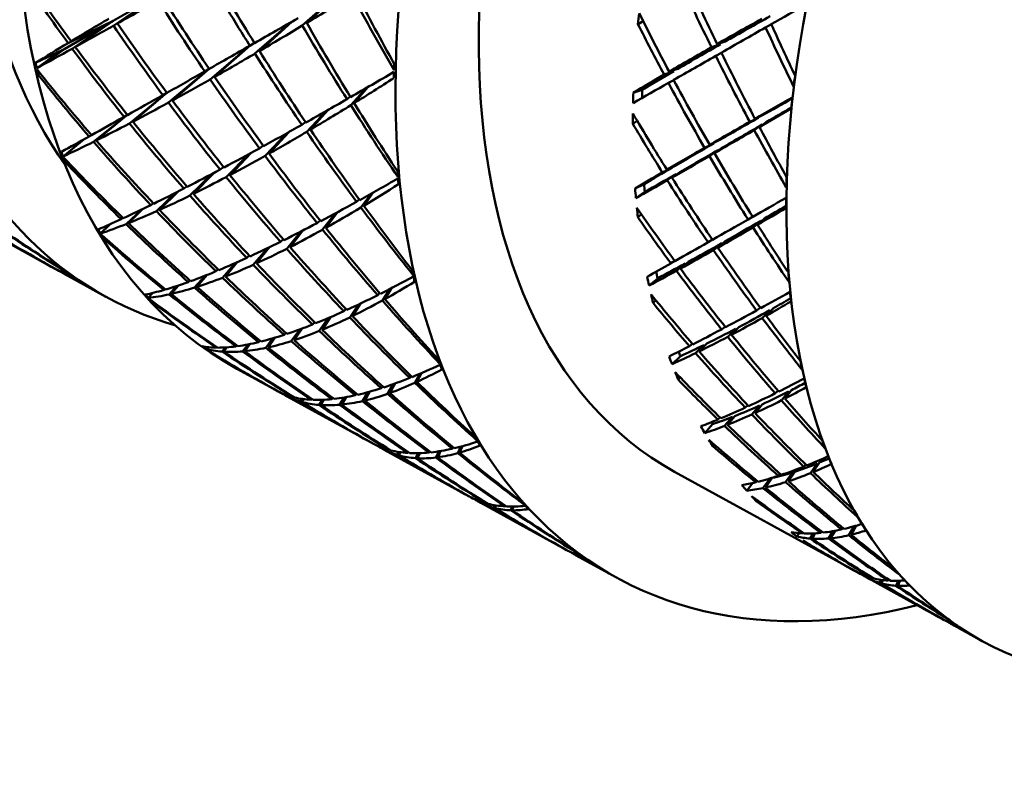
# Model space of a CAD drawing. Header units: inches. Extents: x 0.1 to 33.9, y 0.6 to 21.4.
# Tile 70 of 82: x 26.413 to 26.822, y 12.872 to 13.188. Entities that reach past the tile are written whole.
import ezdxf

# ---------------------------------------------------------------- set-up
doc = ezdxf.new("R2010")
doc.units = ezdxf.units.IN
doc.header["$MEASUREMENT"] = 0
doc.layers.add('Visible (ANSI)', color=7, linetype='Continuous', lineweight=50)

msp = doc.modelspace()

# ---------------------------------------------------------------- linework, layer by layer
at = {"layer": 'Visible (ANSI)'}
for p, q in [((26.45216, 13.18766), (26.47179, 13.199)), ((26.45228, 13.18566), (26.47179, 13.199)), ((26.47179, 13.199), (26.45392, 13.18658)), ((26.54352, 13.19723), (26.53055, 13.18569)), ((26.53236, 13.18678), (26.54377, 13.19737)), ((26.43206, 13.17604), (26.45216, 13.18766)), ((26.45216, 13.18766), (26.43341, 13.17845)), ((26.43463, 13.17919), (26.45216, 13.18766)), ((26.43512, 13.17611), (26.45216, 13.18766)), ((26.45216, 13.18766), (26.43639, 13.17681)), ((26.67189, 13.18748), (26.66974, 13.18633)), ((26.52597, 13.18716), (26.51089, 13.17406)), ((26.51278, 13.17516), (26.52625, 13.18732)), ((26.72504, 13.18623), (26.72265, 13.18492)), ((26.43206, 13.17604), (26.42436, 13.1708)), ((26.42813, 13.17412), (26.43206, 13.17604)), ((26.42827, 13.17349), (26.43206, 13.17604)), ((26.43145, 13.17568), (26.42827, 13.17349)), ((26.43206, 13.17604), (26.42927, 13.17466)), ((26.43145, 13.17568), (26.42927, 13.17466)), ((26.43145, 13.17568), (26.43206, 13.17604)), ((26.50864, 13.17725), (26.49235, 13.1634)), ((26.50896, 13.17744), (26.49419, 13.16444)), ((26.5088, 13.17734), (26.51069, 13.1785)), ((26.70397, 13.17799), (26.7002, 13.17671)), ((26.7059, 13.17909), (26.70254, 13.17804)), ((26.42927, 13.17466), (26.4199, 13.17023)), ((26.42436, 13.1708), (26.42927, 13.17466)), ((26.42927, 13.17466), (26.42812, 13.17335)), ((26.42927, 13.17466), (26.42813, 13.17412)), ((26.42927, 13.17466), (26.42827, 13.17349)), ((26.4293, 13.17469), (26.42927, 13.17466)), ((26.70432, 13.17442), (26.70197, 13.17313)), ((26.42436, 13.1708), (26.42041, 13.16807)), ((26.47499, 13.15375), (26.49168, 13.16766)), ((26.49192, 13.16778), (26.47667, 13.15466)), ((26.4919, 13.1678), (26.49009, 13.16669)), ((26.68268, 13.16661), (26.68632, 13.1678)), ((26.42166, 13.16606), (26.42101, 13.16533)), ((26.68455, 13.16677), (26.68053, 13.16535)), ((26.68236, 13.16193), (26.68454, 13.16313)), ((26.55714, 13.15985), (26.55066, 13.15269)), ((26.55206, 13.15356), (26.55772, 13.16018)), ((26.67148, 13.15906), (26.6678, 13.15784)), ((26.45887, 13.14512), (26.47435, 13.1578)), ((26.47457, 13.15791), (26.46029, 13.14586)), ((26.47432, 13.15784), (26.4727, 13.15685)), ((26.54908, 13.1552), (26.55042, 13.15624)), ((26.44401, 13.13753), (26.45719, 13.14815)), ((26.45751, 13.14834), (26.44511, 13.13808)), ((26.45804, 13.14866), (26.45669, 13.14784)), ((26.54043, 13.15025), (26.53237, 13.14163)), ((26.53396, 13.14257), (26.54113, 13.15064)), ((26.71609, 13.14581), (26.71965, 13.14748)), ((26.72143, 13.14849), (26.71826, 13.14705)), ((26.53036, 13.14455), (26.53186, 13.1457)), ((26.66939, 13.14624), (26.66757, 13.14502)), ((26.72117, 13.14465), (26.71794, 13.14237)), ((26.72007, 13.14361), (26.72292, 13.14568)), ((26.44013, 13.13861), (26.43527, 13.13465)), ((26.43908, 13.13782), (26.43991, 13.13848)), ((26.44315, 13.14033), (26.44213, 13.13972)), ((26.52418, 13.14109), (26.51511, 13.13169)), ((26.51677, 13.13262), (26.52496, 13.14153)), ((26.43527, 13.13465), (26.43141, 13.13144)), ((26.43527, 13.13465), (26.43858, 13.13775)), ((26.43929, 13.13814), (26.43886, 13.13757)), ((26.43979, 13.13842), (26.43908, 13.13782)), ((26.43933, 13.13816), (26.43908, 13.13782)), ((26.5128, 13.1348), (26.51432, 13.13595)), ((26.70117, 13.13686), (26.69737, 13.13505)), ((26.7029, 13.13785), (26.69946, 13.13626)), ((26.70455, 13.135), (26.70146, 13.1328)), ((26.50837, 13.13238), (26.49896, 13.12288)), ((26.50918, 13.13283), (26.50056, 13.12372)), ((26.70284, 13.134), (26.69938, 13.13159)), ((26.43281, 13.12964), (26.43233, 13.12902)), ((26.4979, 13.12705), (26.49646, 13.12598)), ((26.68385, 13.12679), (26.67982, 13.12485)), ((26.68173, 13.12596), (26.68542, 13.1277)), ((26.48394, 13.11522), (26.493, 13.12414)), ((26.49381, 13.12457), (26.48539, 13.11593)), ((26.68189, 13.12156), (26.68555, 13.12409)), ((26.68713, 13.12499), (26.68381, 13.12266)), ((26.48268, 13.11905), (26.48142, 13.11812)), ((26.67228, 13.11998), (26.66854, 13.11822)), ((26.47011, 13.10873), (26.47812, 13.11643)), ((26.47888, 13.11682), (26.47132, 13.10927)), ((26.55928, 13.11611), (26.55484, 13.11028)), ((26.55605, 13.11101), (26.55998, 13.1165)), ((26.67256, 13.11673), (26.6689, 13.1142)), ((26.46875, 13.112), (26.46773, 13.11125)), ((26.55307, 13.11265), (26.55414, 13.11366)), ((26.45619, 13.10594), (26.45544, 13.10541)), ((26.45749, 13.1034), (26.46382, 13.10936)), ((26.46447, 13.10967), (26.45842, 13.10377)), ((26.54432, 13.10787), (26.53895, 13.10109)), ((26.54033, 13.10186), (26.54516, 13.10833)), ((26.67115, 13.10748), (26.66966, 13.10627)), ((26.71538, 13.1053), (26.71727, 13.10646)), ((26.42825, 13.08476), (26.39285, 13.10422)), ((26.45061, 13.10315), (26.44691, 13.09951)), ((26.45074, 13.10328), (26.45061, 13.10315)), ((26.45061, 13.10315), (26.45071, 13.10327)), ((26.53673, 13.10383), (26.5379, 13.10492)), ((26.72067, 13.10478), (26.71747, 13.102)), ((26.71936, 13.10311), (26.72222, 13.10569)), ((26.44845, 13.09792), (26.44814, 13.09745)), ((26.5299, 13.10029), (26.52407, 13.09316)), ((26.52549, 13.09388), (26.53082, 13.10076)), ((26.51699, 13.09386), (26.51159, 13.08713)), ((26.52152, 13.09607), (26.52268, 13.09713)), ((26.7006, 13.09696), (26.69879, 13.09586)), ((26.70444, 13.09545), (26.70105, 13.09256)), ((26.70595, 13.09631), (26.70288, 13.0936)), ((26.50857, 13.09034), (26.5075, 13.08938)), ((26.51604, 13.0934), (26.51023, 13.08651)), ((26.49748, 13.08115), (26.5028, 13.08727)), ((26.50372, 13.08768), (26.4987, 13.08162)), ((26.685, 13.08812), (26.68336, 13.08713)), ((26.68567, 13.08402), (26.68924, 13.08699)), ((26.69062, 13.08775), (26.68735, 13.08493)), ((26.42839, 13.08468), (26.4284, 13.08469)), ((26.43099, 13.08343), (26.43094, 13.08328)), ((26.43137, 13.08304), (26.43143, 13.08324)), ((26.44908, 13.0733), (26.43212, 13.08263)), ((26.48584, 13.07707), (26.49025, 13.082)), ((26.49108, 13.08233), (26.48686, 13.07739)), ((26.49564, 13.0846), (26.49473, 13.08381)), ((26.47535, 13.07426), (26.47855, 13.07774)), ((26.47922, 13.07797), (26.47611, 13.07443)), ((26.48396, 13.07997), (26.48326, 13.07936)), ((26.6779, 13.0809), (26.67432, 13.07792)), ((26.46842, 13.07481), (26.46666, 13.07279)), ((26.47362, 13.07647), (26.47314, 13.07607)), ((26.5618, 13.07392), (26.5626, 13.07482)), ((26.56682, 13.07646), (26.56373, 13.07171)), ((26.56477, 13.07228), (26.56753, 13.07683)), ((26.46835, 13.07141), (26.46819, 13.07111)), ((26.55378, 13.07002), (26.55019, 13.06469)), ((26.55136, 13.06526), (26.55463, 13.07043)), ((26.67713, 13.07183), (26.67597, 13.07071)), ((26.54777, 13.06724), (26.54863, 13.06819)), ((26.71892, 13.06758), (26.72044, 13.06873)), ((26.72436, 13.06768), (26.72124, 13.06445)), ((26.7229, 13.06539), (26.72572, 13.06845)), ((26.53483, 13.06176), (26.53566, 13.06264)), ((26.54133, 13.06442), (26.5376, 13.05909)), ((26.5388, 13.05958), (26.54225, 13.06482)), ((26.52376, 13.05825), (26.52303, 13.0575)), ((26.5295, 13.05974), (26.52599, 13.05488)), ((26.53044, 13.06008), (26.52713, 13.05524)), ((26.70587, 13.06083), (26.70443, 13.05975)), ((26.71021, 13.05997), (26.70693, 13.05666)), ((26.71153, 13.06067), (26.70853, 13.0575)), ((26.50345, 13.05308), (26.50304, 13.05268)), ((26.50581, 13.05063), (26.50803, 13.05351)), ((26.50881, 13.05366), (26.50664, 13.0507)), ((26.513, 13.05505), (26.51242, 13.05447)), ((26.51538, 13.05206), (26.51837, 13.05605)), ((26.51925, 13.05632), (26.51639, 13.05228)), ((26.69236, 13.05372), (26.6911, 13.05279)), ((26.69363, 13.04988), (26.69706, 13.05326)), ((26.69825, 13.05385), (26.69508, 13.05059)), ((26.49089, 13.05241), (26.49035, 13.05169)), ((26.49219, 13.05052), (26.49214, 13.05042)), ((26.49516, 13.05238), (26.49493, 13.05215)), ((26.49729, 13.05056), (26.49864, 13.05225)), ((26.49925, 13.05229), (26.49791, 13.05052)), ((26.68732, 13.04865), (26.68389, 13.04527)), ((26.52035, 13.03412), (26.50339, 13.04344)), ((26.57928, 13.04133), (26.57721, 13.03758)), ((26.57808, 13.03797), (26.57995, 13.04161)), ((26.5682, 13.03701), (26.56592, 13.03303)), ((26.5669, 13.03338), (26.569, 13.03729)), ((26.57511, 13.03961), (26.57567, 13.04036)), ((26.68725, 13.03985), (26.6864, 13.0389)), ((26.52049, 13.03405), (26.52048, 13.03405)), ((26.52298, 13.03268), (26.52308, 13.03283)), ((26.5236, 13.03262), (26.52346, 13.03241)), ((26.55252, 13.03242), (26.55304, 13.03306)), ((26.55771, 13.0337), (26.5555, 13.03)), ((26.55649, 13.03023), (26.55856, 13.03394)), ((26.5633, 13.03535), (26.56387, 13.03609)), ((26.72665, 13.03324), (26.72782, 13.0343)), ((26.73218, 13.03395), (26.72921, 13.03032)), ((26.73063, 13.03105), (26.73335, 13.03455)), ((26.55963, 13.01252), (26.52423, 13.03198)), ((26.5269, 13.03178), (26.52676, 13.03163)), ((26.5297, 13.02984), (26.53041, 13.03091)), ((26.5311, 13.03082), (26.53036, 13.02965)), ((26.53449, 13.03088), (26.53422, 13.03055)), ((26.53737, 13.02843), (26.53872, 13.03053)), ((26.53952, 13.03056), (26.53819, 13.02837)), ((26.54323, 13.03131), (26.54281, 13.03082)), ((26.54785, 13.0315), (26.54598, 13.02848)), ((26.54871, 13.03165), (26.54691, 13.02856)), ((26.71529, 13.02827), (26.71422, 13.02731)), ((26.72119, 13.02864), (26.71832, 13.02506)), ((26.72006, 13.02813), (26.71695, 13.02444)), ((26.7007, 13.02048), (26.69746, 13.01677)), ((26.70381, 13.02317), (26.7029, 13.02237)), ((26.70566, 13.0197), (26.7089, 13.02343)), ((26.7099, 13.02382), (26.70688, 13.02018)), ((26.55978, 13.01246), (26.55977, 13.01244)), ((26.70134, 13.01205), (26.70079, 13.01133)), ((26.5631, 13.01062), (26.56323, 13.01085)), ((26.56391, 13.01059), (26.56374, 13.01026)), ((26.59972, 12.99048), (26.56451, 13.00984)), ((26.56667, 13.00995), (26.56653, 13.00976)), ((26.57052, 13.00892), (26.56989, 13.00772)), ((26.57127, 13.00881), (26.57063, 13.00751)), ((26.57431, 13.0085), (26.57456, 13.00886)), ((26.57852, 13.00841), (26.57749, 13.00637)), ((26.57829, 13.00632), (26.57928, 13.00843)), ((26.58308, 13.00867), (26.5834, 13.00915)), ((26.58714, 13.00918), (26.58589, 13.0066)), ((26.58668, 13.00669), (26.58785, 13.0093)), ((26.5928, 13.01027), (26.59314, 13.0108)), ((26.59632, 13.01114), (26.59507, 13.00843)), ((26.59578, 13.00863), (26.59692, 13.0113)), ((26.74401, 13.00412), (26.74123, 13.00014)), ((26.74244, 13.00063), (26.745, 13.00452)), ((26.68493, 13.00068), (26.76044, 12.95917)), ((26.72872, 12.9998), (26.72799, 12.99904)), ((26.73384, 13.00043), (26.73095, 12.99642)), ((26.73478, 13.00073), (26.73209, 12.99679)), ((26.73845, 13.00282), (26.73928, 13.00371)), ((26.71718, 12.99603), (26.7148, 12.99285)), ((26.71917, 12.99695), (26.71858, 12.99635)), ((26.72156, 12.99394), (26.72456, 12.99796)), ((26.72539, 12.99814), (26.72257, 12.99416)), ((26.59987, 12.9904), (26.59988, 12.99041)), ((26.60332, 12.98878), (26.60322, 12.98856)), ((26.60384, 12.98821), (26.60397, 12.98853)), ((26.64, 12.96833), (26.6046, 12.98779)), ((26.6068, 12.98762), (26.6069, 12.9878)), ((26.71919, 12.98889), (26.7189, 12.98844)), ((26.6102, 12.98686), (26.60978, 12.98581)), ((26.6104, 12.98564), (26.61082, 12.98676)), ((26.61459, 12.98636), (26.61475, 12.98664)), ((26.6176, 12.98627), (26.61701, 12.98473)), ((26.61757, 12.98472), (26.61812, 12.98628)), ((26.73651, 12.97525), (26.73565, 12.97392)), ((26.73819, 12.97548), (26.73791, 12.97515)), ((26.74108, 12.97302), (26.74244, 12.97515)), ((26.74325, 12.9752), (26.74189, 12.97296)), ((26.74594, 12.97588), (26.74553, 12.97539)), ((26.75059, 12.9761), (26.7487, 12.97305)), ((26.75145, 12.97625), (26.74963, 12.97313)), ((26.75414, 12.97681), (26.75466, 12.97746)), ((26.75936, 12.97811), (26.75713, 12.97438)), ((26.75812, 12.97461), (26.76022, 12.97836)), ((26.64015, 12.96825), (26.64015, 12.96826)), ((26.64274, 12.96699), (26.6427, 12.96685)), ((26.74053, 12.97072), (26.74045, 12.97059)), ((26.64313, 12.96661), (26.64318, 12.96681)), ((26.66084, 12.95687), (26.64388, 12.9662)), ((26.76057, 12.95911), (26.76056, 12.9591)), ((26.76391, 12.95726), (26.76405, 12.95752)), ((26.76474, 12.95728), (26.76455, 12.95691)), ((26.76523, 12.95653), (26.79598, 12.93962)), ((26.7667, 12.95691), (26.76656, 12.95672)), ((26.77056, 12.9559), (26.76992, 12.95468)), ((26.77131, 12.9558), (26.77066, 12.95447)), ((26.77346, 12.9556), (26.7737, 12.95596)), ((26.77769, 12.95553), (26.77665, 12.95346)), ((26.77745, 12.95341), (26.77846, 12.95556)), ((26.79612, 12.93955), (26.79613, 12.93956)), ((26.79959, 12.93796), (26.79948, 12.9377)), ((26.8001, 12.93736), (26.80024, 12.93772)), ((26.80078, 12.93698), (26.8125, 12.93054))]:
    msp.add_line(p, q, dxfattribs=at)
for centre, major_axis, ratio, start_param, end_param in [((26.50409, 13.54626), (-0.21246, -0.38639), 0.563097, 3.141593, 6.283185), ((26.66154, 13.45969), (-0.21246, -0.38639), 0.563097, 3.016456, 6.408322), ((26.71585, 13.42983), (-0.21246, -0.38639), 0.563097, 3.141593, 6.283185), ((26.67964, 13.44974), (-0.20041, -0.36448), 0.563097, 3.407441, 6.017337), ((26.87329, 13.34326), (-0.21246, -0.38639), 0.563097, 2.660754, 6.764024), ((26.87329, 13.34326), (-0.18836, -0.34257), 0.563097, 3.141593, 6.283185), ((26.76504, 13.40278), (-0.38255, 0.49097), 0.640127, 1.47082, 1.527878), ((26.76504, 13.40278), (-0.29318, 0.55161), 0.532282, 1.640574, 1.697177), ((26.8241, 13.37031), (-0.43828, 0.43652), 0.68357, 1.285253, 1.340132), ((26.8241, 13.37031), (-0.33731, 0.52585), 0.59161, 1.501865, 1.558285), ((26.99492, 13.27638), (0.27363, -0.48194), 0.554384, 4.550241, 4.606022), ((26.94302, 13.30492), (0.23697, -0.49876), 0.492069, 4.677428, 4.733028), ((26.76504, 13.40278), (0.42442, 0.26967), 0.047211, 3.860084, 3.916686), ((26.8241, 13.37031), (-0.36836, 0.5028), 0.626224, 1.460999, 1.517601), ((26.76504, 13.40278), (-0.32073, 0.53653), 0.570711, 1.613098, 1.669517), ((26.76504, 13.40278), (0.39391, 0.28603), 0.10262, 4.008115, 4.066201), ((26.8241, 13.37031), (-0.28183, 0.5568), 0.515143, 1.619337, 1.676395), ((26.76504, 13.40278), (-0.24258, 0.56989), 0.450325, 1.739787, 1.794666), ((26.94302, 13.30492), (-0.40123, -0.22552), 0.008751, 5.238934, 5.281883), ((26.8241, 13.37031), (-0.46755, -0.24595), 0.040344, 5.61725, 5.675337), ((26.8241, 13.37031), (-0.4407, -0.26087), 0.015355, 0.770713, 0.827315), ((26.95688, 13.2973), (-0.20954, -0.33062), 0.603794, 5.383528, 5.396726), ((26.94302, 13.30492), (0.25994, -0.48906), 0.532282, 4.663188, 4.712284), ((26.99492, 13.27638), (0.43644, 0.20511), 0.094968, 2.203802, 2.259402), ((26.99492, 13.27638), (0.43086, 0.20249), 0.094968, 2.203802, 2.260589), ((26.76504, 13.40278), (0.42442, 0.26967), 0.047211, 3.797252, 3.854406), ((26.8241, 13.37031), (-0.40205, 0.4734), 0.657308, 1.409159, 1.466313), ((26.76504, 13.40278), (-0.35039, 0.51662), 0.606901, 1.57767, 1.634272), ((26.76504, 13.40278), (0.39391, 0.28603), 0.10262, 3.945283, 4.002437), ((26.8241, 13.37031), (-0.30862, 0.54358), 0.554384, 1.595771, 1.652924), ((26.76504, 13.40278), (-0.26727, 0.56255), 0.492069, 1.724331, 1.782417), ((26.99492, 13.27638), (0.29906, -0.46623), 0.59161, 4.531264, 4.574214), ((26.94302, 13.30492), (-0.40123, -0.22552), 0.008751, 5.288935, 5.344715), ((26.99492, 13.27638), (0.24988, -0.49366), 0.515143, 4.637571, 4.686667), ((26.94302, 13.30492), (0.21507, -0.50527), 0.450325, 4.755716, 4.798665), ((26.8241, 13.37031), (-0.46755, -0.24595), 0.040344, 5.680082, 5.734962), ((26.76504, 13.40278), (0.42442, 0.26967), 0.047211, 3.735449, 3.792507), ((26.8241, 13.37031), (-0.43828, 0.43652), 0.68357, 1.344878, 1.402964), ((26.76504, 13.40278), (-0.38255, 0.49097), 0.640127, 1.532624, 1.589778), ((26.8241, 13.37031), (-0.4407, -0.26087), 0.015355, 0.708064, 0.764483), ((26.99492, 13.27638), (0.43644, 0.20511), 0.094968, 2.266634, 2.322415), ((26.99492, 13.27638), (0.43086, 0.20249), 0.094968, 2.266634, 2.323604), ((26.99492, 13.27638), (0.27013, -0.47578), 0.554384, 4.605131, 4.606022), ((26.76504, 13.40278), (0.39391, 0.28603), 0.10262, 3.882451, 3.939053), ((26.8241, 13.37031), (-0.33731, 0.52585), 0.59161, 1.564514, 1.621116), ((26.76504, 13.40278), (-0.29318, 0.55161), 0.532282, 1.703406, 1.76056), ((26.94302, 13.30492), (-0.40123, -0.22552), 0.008751, 5.351947, 5.407547), ((26.99492, 13.27638), (0.27363, -0.48194), 0.554384, 4.613254, 4.668853), ((26.94302, 13.30492), (0.23697, -0.49876), 0.492069, 4.74026, 4.796041), ((26.73818, 13.41755), (0.23634, 0.3729), 0.603794, 2.604289, 2.611214), ((26.73818, 13.41755), (-0.24415, -0.36839), 0.578404, 5.765117, 5.772041), ((26.76504, 13.40278), (-0.4174, 0.45847), 0.669313, 1.4773, 1.534358), ((26.85096, 13.35554), (0.19788, 0.39431), 0.511883, 2.296131, 2.303056), ((26.99492, 13.27638), (0.29524, -0.46026), 0.59161, 4.573416, 4.574214), ((26.8241, 13.37031), (-0.47606, 0.39139), 0.703377, 1.272382, 1.327261), ((26.8241, 13.37031), (-0.4407, -0.26087), 0.015355, 0.645049, 0.701651), ((26.76504, 13.40278), (0.39391, 0.28603), 0.10262, 3.819619, 3.876039), ((26.8241, 13.37031), (-0.36836, 0.5028), 0.626224, 1.524013, 1.580433), ((26.76504, 13.40278), (-0.32073, 0.53653), 0.570711, 1.67593, 1.732532), ((26.8241, 13.37031), (-0.41157, -0.27656), 0.071268, 0.79692, 0.853978), ((26.76504, 13.40278), (0.36077, 0.30394), 0.155438, 3.956858, 4.011737), ((26.85096, 13.35554), (0.1861, 0.40055), 0.530308, 2.28838, 2.295305), ((26.99492, 13.27638), (0.43644, 0.20511), 0.094968, 2.329466, 2.372416), ((26.99492, 13.27638), (0.43086, 0.20249), 0.094968, 2.329466, 2.374172), ((26.94302, 13.30492), (0.25994, -0.48906), 0.532282, 4.719335, 4.774935), ((26.98107, 13.284), (-0.17544, -0.3496), 0.511883, 5.300131, 5.313328), ((26.94302, 13.30492), (-0.40123, -0.22552), 0.008751, 5.414598, 5.463694), ((26.95688, 13.2973), (-0.20408, -0.32799), 0.608784, 5.479629, 5.49019), ((26.99492, 13.27638), (0.29906, -0.46623), 0.59161, 4.581265, 4.637045), ((26.8241, 13.37031), (-0.4407, -0.26087), 0.015355, 0.581665, 0.638819), ((26.8241, 13.37031), (-0.41157, -0.27656), 0.071268, 0.73502, 0.792174), ((26.95688, 13.2973), (-0.20672, -0.33224), 0.608784, 5.477872, 5.49107), ((26.99492, 13.27638), (0.41453, 0.21806), 0.040344, 2.231015, 2.280111), ((26.99492, 13.27638), (0.40923, 0.21527), 0.040344, 2.24169, 2.2813), ((26.98107, 13.284), (-0.16974, -0.35264), 0.519804, 5.317815, 5.331013), ((26.76504, 13.40278), (0.39391, 0.28603), 0.10262, 3.756787, 3.81339), ((26.8241, 13.37031), (-0.40205, 0.4734), 0.657308, 1.472543, 1.529145), ((26.76504, 13.40278), (-0.35039, 0.51662), 0.606901, 1.640502, 1.696921), ((26.76504, 13.40278), (0.36077, 0.30394), 0.155438, 3.894026, 3.952112), ((26.8241, 13.37031), (-0.30862, 0.54358), 0.554384, 1.65767, 1.714728), ((26.76504, 13.40278), (-0.26727, 0.56255), 0.492069, 1.787163, 1.842042), ((26.94302, 13.30492), (-0.3763, -0.23909), 0.047211, 0.906987, 0.949937), ((26.94302, 13.30492), (-0.37148, -0.23603), 0.047211, 0.906987, 0.941347), ((26.8241, 13.37031), (-0.4407, -0.26087), 0.015355, 0.517901, 0.575987), ((26.95688, 13.2973), (-0.21195, -0.32922), 0.59815, 5.513094, 5.526292), ((26.94302, 13.30492), (0.28436, -0.47569), 0.570711, 4.698543, 4.747639), ((26.99492, 13.27638), (0.40923, 0.21527), 0.040344, 2.287162, 2.343948), ((26.99492, 13.27638), (0.27013, -0.47578), 0.554384, 4.66851, 4.668853), ((26.76504, 13.40278), (0.39391, 0.28603), 0.10262, 3.693956, 3.75111), ((26.8241, 13.37031), (-0.43828, 0.43652), 0.68357, 1.408642, 1.465796), ((26.76504, 13.40278), (-0.38255, 0.49097), 0.640127, 1.595456, 1.652058), ((26.8241, 13.37031), (-0.41157, -0.27656), 0.071268, 0.67274, 0.729342), ((26.76504, 13.40278), (-0.29318, 0.55161), 0.532282, 1.766238, 1.824324), ((26.99492, 13.27638), (0.32659, -0.44579), 0.626224, 4.553412, 4.596362), ((26.99492, 13.27638), (0.41453, 0.21806), 0.040344, 2.287162, 2.342762), ((26.94302, 13.30492), (-0.37148, -0.23603), 0.047211, 0.844155, 0.901125), ((26.94302, 13.30492), (0.23697, -0.49876), 0.492069, 4.803092, 4.846042), ((26.99492, 13.27638), (0.27013, -0.47578), 0.554384, 4.674716, 4.67508), ((26.8241, 13.37031), (-0.4407, -0.26087), 0.015355, 0.458276, 0.513155), ((26.76504, 13.40278), (0.36077, 0.30394), 0.155438, 3.831194, 3.888348), ((26.8241, 13.37031), (-0.33731, 0.52585), 0.59161, 1.626794, 1.683948), ((26.94302, 13.30492), (-0.3763, -0.23909), 0.047211, 0.844155, 0.899936), ((26.99492, 13.27638), (0.27363, -0.48194), 0.554384, 4.675905, 4.725001), ((26.76504, 13.40278), (0.39391, 0.28603), 0.10262, 3.632152, 3.68921), ((26.8241, 13.37031), (-0.47606, 0.39139), 0.703377, 1.332007, 1.390093), ((26.76504, 13.40278), (-0.4174, 0.45847), 0.669313, 1.539104, 1.596258), ((26.8241, 13.37031), (-0.41157, -0.27656), 0.071268, 0.610091, 0.66651), ((26.99492, 13.27638), (0.41453, 0.21806), 0.040344, 2.349994, 2.405775), ((26.99492, 13.27638), (0.40923, 0.21527), 0.040344, 2.349994, 2.406964), ((26.99492, 13.27638), (0.29524, -0.46026), 0.59161, 4.636718, 4.637045), ((26.73818, 13.41755), (0.23905, 0.37133), 0.59815, 2.733856, 2.74078), ((26.73818, 13.41755), (-0.2448, -0.36802), 0.571269, 5.891158, 5.898083), ((26.76504, 13.40278), (-0.45447, 0.41809), 0.693005, 1.471381, 1.528439), ((26.76504, 13.40278), (0.36077, 0.30394), 0.155438, 3.768363, 3.824965), ((26.8241, 13.37031), (-0.36836, 0.5028), 0.626224, 1.586662, 1.643264), ((26.76504, 13.40278), (-0.32073, 0.53653), 0.570711, 1.738762, 1.795916), ((26.94302, 13.30492), (-0.3763, -0.23909), 0.047211, 0.781323, 0.836923), ((26.94302, 13.30492), (-0.37148, -0.23603), 0.047211, 0.781323, 0.83811), ((26.99492, 13.27638), (0.29906, -0.46623), 0.59161, 4.644278, 4.699877), ((26.94302, 13.30492), (0.25994, -0.48906), 0.532282, 4.782167, 4.837948), ((26.99492, 13.27638), (0.29524, -0.46026), 0.59161, 4.643091, 4.643438), ((26.8241, 13.37031), (-0.51332, 0.33837), 0.715022, 1.249256, 1.304135), ((26.99492, 13.27638), (0.40923, 0.21527), 0.040344, 2.412826, 2.457532), ((26.99492, 13.27638), (0.32241, -0.44009), 0.626224, 4.596064, 4.596362), ((26.8241, 13.37031), (-0.41157, -0.27656), 0.071268, 0.547076, 0.603678), ((26.76504, 13.40278), (0.36077, 0.30394), 0.155438, 3.705531, 3.76195), ((26.8241, 13.37031), (-0.40205, 0.4734), 0.657308, 1.535557, 1.591976), ((26.76504, 13.40278), (-0.35039, 0.51662), 0.606901, 1.703334, 1.759936), ((26.8241, 13.37031), (-0.37996, -0.29353), 0.125868, 0.689192, 0.74625), ((26.85096, 13.35554), (0.19455, 0.39609), 0.515491, 2.417252, 2.424176), ((26.85096, 13.35554), (0.18393, 0.40168), 0.536359, 2.410655, 2.41758), ((26.99492, 13.27638), (0.41453, 0.21806), 0.040344, 2.412826, 2.455776), ((26.94302, 13.30492), (-0.37148, -0.23603), 0.047211, 0.725802, 0.775461), ((26.94302, 13.30492), (0.28436, -0.47569), 0.570711, 4.754691, 4.81029), ((26.99492, 13.27638), (0.32241, -0.44009), 0.626224, 4.602224, 4.602539), ((26.98107, 13.284), (-0.17249, -0.35118), 0.515491, 5.421251, 5.434449), ((26.8241, 13.37031), (-0.41157, -0.27656), 0.071268, 0.483692, 0.540846), ((26.76504, 13.40278), (0.32471, 0.32379), 0.202539, 3.830411, 3.885291), ((26.95688, 13.2973), (-0.20954, -0.33062), 0.603794, 5.608289, 5.621487), ((26.94302, 13.30492), (-0.3763, -0.23909), 0.047211, 0.725176, 0.774272), ((26.95688, 13.2973), (-0.20686, -0.32639), 0.603794, 5.610045, 5.620861), ((26.99492, 13.27638), (0.32659, -0.44579), 0.626224, 4.603413, 4.659193), ((26.76504, 13.40278), (0.36077, 0.30394), 0.155438, 3.642699, 3.699301), ((26.8241, 13.37031), (-0.43828, 0.43652), 0.68357, 1.472025, 1.528627), ((26.76504, 13.40278), (-0.38255, 0.49097), 0.640127, 1.658288, 1.714707), ((26.99492, 13.27638), (0.39072, 0.23129), 0.015355, 3.913127, 3.962223), ((26.98107, 13.284), (-0.16723, -0.35396), 0.524765, 5.439396, 5.452594), ((26.8241, 13.37031), (-0.41157, -0.27656), 0.071268, 0.419928, 0.478015), ((26.8241, 13.37031), (-0.37996, -0.29353), 0.125868, 0.627292, 0.684446), ((26.76504, 13.40278), (0.32471, 0.32379), 0.202539, 3.76758, 3.825666), ((26.8241, 13.37031), (-0.33731, 0.52585), 0.59161, 1.688694, 1.745752), ((26.76504, 13.40278), (-0.29318, 0.55161), 0.532282, 1.82907, 1.883949), ((26.95688, 13.2973), (-0.21391, -0.32809), 0.591961, 5.641771, 5.654968), ((26.94302, 13.30492), (0.31066, -0.45804), 0.606901, 4.725947, 4.775043), ((26.94302, 13.30492), (-0.34925, -0.25359), 0.10262, 0.80369, 0.84664), ((26.94302, 13.30492), (-0.34478, -0.25035), 0.10262, 0.80369, 0.836744), ((26.76504, 13.40278), (0.36077, 0.30394), 0.155438, 3.579867, 3.637021), ((26.8241, 13.37031), (-0.47606, 0.39139), 0.703377, 1.395771, 1.452925), ((26.76504, 13.40278), (-0.4174, 0.45847), 0.669313, 1.601936, 1.658538), ((26.99492, 13.27638), (0.35646, -0.41972), 0.657308, 4.564956, 4.607905), ((26.61234, 13.48674), (-0.51332, 0.33837), 0.715022, 1.623972, 1.681126), ((26.55329, 13.51921), (-0.45447, 0.41809), 0.693005, 1.847344, 1.90543), ((26.8241, 13.37031), (-0.41157, -0.27656), 0.071268, 0.360303, 0.415183), ((26.76504, 13.40278), (0.36077, 0.30394), 0.155438, 3.518063, 3.575121), ((26.8241, 13.37031), (-0.51332, 0.33837), 0.715022, 1.308881, 1.366967), ((26.76504, 13.40278), (-0.45447, 0.41809), 0.693005, 1.533184, 1.590338), ((26.8241, 13.37031), (-0.37996, -0.29353), 0.125868, 0.565012, 0.621614), ((26.76504, 13.40278), (-0.32073, 0.53653), 0.570711, 1.801594, 1.85968), ((26.99492, 13.27638), (0.39072, 0.23129), 0.015355, 3.850476, 3.906076), ((26.94302, 13.30492), (-0.34925, -0.25359), 0.10262, 0.740858, 0.796639), ((26.94302, 13.30492), (-0.34478, -0.25035), 0.10262, 0.740858, 0.797828), ((26.99492, 13.27638), (0.29906, -0.46623), 0.59161, 4.706929, 4.756025), ((26.94302, 13.30492), (0.25994, -0.48906), 0.532282, 4.844999, 4.887949), ((26.99492, 13.27638), (0.29524, -0.46026), 0.59161, 4.705739, 4.706421), ((26.61234, 13.48674), (-0.47606, 0.39139), 0.703377, 1.708998, 1.766056), ((26.55329, 13.51921), (-0.4174, 0.45847), 0.669313, 1.916095, 1.970974), ((26.73818, 13.41755), (0.24127, 0.37005), 0.591961, 2.862532, 2.869457), ((26.73818, 13.41755), (-0.24493, -0.36796), 0.564051, 6.016402, 6.023326), ((26.76504, 13.40278), (-0.49235, 0.36942), 0.709491, 1.453651, 1.510709), ((26.76504, 13.40278), (0.32471, 0.32379), 0.202539, 3.704748, 3.761902), ((26.8241, 13.37031), (-0.36836, 0.5028), 0.626224, 1.648942, 1.706096), ((26.8241, 13.37031), (-0.54718, 0.27968), 0.717241, 1.221033, 1.275912), ((26.8241, 13.37031), (-0.37996, -0.29353), 0.125868, 0.502363, 0.558782), ((26.76504, 13.40278), (-0.35039, 0.51662), 0.606901, 1.766165, 1.823319), ((26.99492, 13.27638), (0.39072, 0.23129), 0.015355, 3.787463, 3.843244), ((26.94302, 13.30492), (-0.34478, -0.25035), 0.10262, 0.678027, 0.734813), ((26.94302, 13.30492), (0.28436, -0.47569), 0.570711, 4.817523, 4.873303), ((26.99492, 13.27638), (0.32241, -0.44009), 0.626224, 4.665239, 4.665898), ((26.76504, 13.40278), (0.32471, 0.32379), 0.202539, 3.641916, 3.698518), ((26.8241, 13.37031), (-0.40205, 0.4734), 0.657308, 1.598206, 1.654808), ((26.94302, 13.30492), (-0.34925, -0.25359), 0.10262, 0.678027, 0.733626), ((26.99492, 13.27638), (0.32659, -0.44579), 0.626224, 4.666426, 4.722025), ((26.8241, 13.37031), (-0.37996, -0.29353), 0.125868, 0.439348, 0.495951), ((26.76504, 13.40278), (0.32471, 0.32379), 0.202539, 3.579084, 3.635503), ((26.8241, 13.37031), (-0.43828, 0.43652), 0.68357, 1.53504, 1.591459), ((26.76504, 13.40278), (-0.38255, 0.49097), 0.640127, 1.72112, 1.777722), ((26.99492, 13.27638), (0.39072, 0.23129), 0.015355, 3.737462, 3.780412), ((26.94302, 13.30492), (-0.34478, -0.25035), 0.10262, 0.622505, 0.672164), ((26.99492, 13.27638), (0.3519, -0.41435), 0.657308, 4.613768, 4.614374), ((26.61234, 13.48674), (-0.18195, -0.40306), 0.262555, 6.262483, 6.263913), ((26.61234, 13.48674), (-0.18195, -0.40306), 0.262555, 6.268659, 6.325717), ((26.55329, 13.51921), (0.11695, 0.43815), 0.220924, 3.071607, 3.083824), ((26.61234, 13.48674), (-0.51332, 0.33837), 0.715022, 1.685872, 1.686669), ((26.55329, 13.51921), (0.11695, 0.43815), 0.220924, 3.08857, 3.143449), ((26.55329, 13.51921), (-0.45447, 0.41809), 0.693005, 1.910176, 1.911606), ((26.63921, 13.47197), (0.18215, 0.4026), 0.542835, 3.02705, 3.033975), ((26.63921, 13.47197), (0.17961, 0.40386), 0.571106, 3.030162, 3.037086), ((26.8241, 13.37031), (-0.37996, -0.29353), 0.125868, 0.375965, 0.433119), ((26.76504, 13.40278), (-0.4174, 0.45847), 0.669313, 1.664768, 1.721187), ((26.8241, 13.37031), (-0.34559, -0.31224), 0.176674, 0.569926, 0.626984), ((26.85096, 13.35554), (0.19145, 0.39774), 0.519804, 2.538576, 2.545501), ((26.85096, 13.35554), (0.18215, 0.4026), 0.542835, 2.533376, 2.540301), ((26.95688, 13.2973), (-0.21195, -0.32922), 0.59815, 5.737855, 5.751053), ((26.94302, 13.30492), (-0.34925, -0.25359), 0.10262, 0.621879, 0.670975), ((26.95688, 13.2973), (-0.20923, -0.32501), 0.59815, 5.740197, 5.750427), ((26.99492, 13.27638), (0.35646, -0.41972), 0.657308, 4.614957, 4.670737), ((26.94302, 13.30492), (0.31066, -0.45804), 0.606901, 4.782094, 4.837694), ((26.98107, 13.284), (-0.16974, -0.35264), 0.519804, 5.542576, 5.555773), ((26.8241, 13.37031), (-0.37996, -0.29353), 0.125868, 0.312201, 0.370287), ((26.76504, 13.40278), (0.32471, 0.32379), 0.202539, 3.516252, 3.572854), ((26.76504, 13.40278), (-0.45447, 0.41809), 0.693005, 1.596016, 1.652618), ((26.8241, 13.37031), (-0.47606, 0.39139), 0.703377, 1.459154, 1.515757), ((26.76504, 13.40278), (0.28561, 0.34564), 0.239698, 3.691212, 3.746092), ((26.8241, 13.37031), (-0.37996, -0.29353), 0.125868, 0.252576, 0.307455), ((26.73818, 13.41755), (0.24297, 0.36906), 0.58534, 2.990308, 2.997232), ((26.76504, 13.40278), (0.32471, 0.32379), 0.202539, 3.391617, 3.448674), ((26.8241, 13.37031), (-0.54718, 0.27968), 0.717241, 1.280658, 1.338744), ((26.76504, 13.40278), (0.32471, 0.32379), 0.202539, 3.45342, 3.510574), ((26.76504, 13.40278), (-0.49235, 0.36942), 0.709491, 1.515455, 1.572609), ((26.8241, 13.37031), (-0.51332, 0.33837), 0.715022, 1.372645, 1.429799), ((26.8241, 13.37031), (-0.34559, -0.31224), 0.176674, 0.508026, 0.56518), ((26.95688, 13.2973), (-0.21542, -0.32721), 0.58534, 5.769546, 5.782744), ((26.94302, 13.30492), (0.33918, -0.4353), 0.640127, 4.743733, 4.792829), ((26.99492, 13.27638), (0.3649, 0.2452), 0.071268, 3.815154, 3.86425), ((26.98107, 13.284), (-0.16499, -0.35513), 0.530308, 5.561293, 5.574491), ((26.73818, 13.41755), (-0.24456, -0.36819), 0.55686, 6.14091, 6.147835), ((26.76504, 13.40278), (-0.52851, 0.31356), 0.717178, 1.427532, 1.48459), ((26.8241, 13.37031), (-0.57513, 0.21921), 0.709769, 1.194788, 1.249667), ((26.76504, 13.40278), (0.28561, 0.34564), 0.239698, 3.628381, 3.686467), ((26.8241, 13.37031), (-0.36836, 0.5028), 0.626224, 1.710842, 1.7679), ((26.76504, 13.40278), (-0.32073, 0.53653), 0.570711, 1.864425, 1.919305), ((26.99492, 13.27638), (0.38858, -0.38702), 0.68357, 4.564439, 4.607388), ((26.94302, 13.30492), (-0.31986, -0.26947), 0.155438, 0.689602, 0.732552), ((26.94302, 13.30492), (-0.31577, -0.26603), 0.155438, 0.689602, 0.720752), ((26.8241, 13.37031), (-0.34559, -0.31224), 0.176674, 0.445746, 0.502348), ((26.76504, 13.40278), (-0.35039, 0.51662), 0.606901, 1.828997, 1.887083), ((26.99492, 13.27638), (0.3649, 0.2452), 0.071268, 3.752503, 3.808103), ((26.94302, 13.30492), (-0.31577, -0.26603), 0.155438, 0.62677, 0.68374), ((26.94302, 13.30492), (0.28436, -0.47569), 0.570711, 4.880354, 4.923304), ((26.99492, 13.27638), (0.32241, -0.44009), 0.626224, 4.727887, 4.72879), ((26.8241, 13.37031), (-0.34559, -0.31224), 0.176674, 0.383097, 0.439516), ((26.76504, 13.40278), (0.28561, 0.34564), 0.239698, 3.565549, 3.622703), ((26.8241, 13.37031), (-0.40205, 0.4734), 0.657308, 1.660486, 1.71764), ((26.94302, 13.30492), (-0.31986, -0.26947), 0.155438, 0.62677, 0.682551), ((26.99492, 13.27638), (0.32659, -0.44579), 0.626224, 4.729076, 4.778173), ((26.8241, 13.37031), (-0.34559, -0.31224), 0.176674, 0.320082, 0.376684), ((26.76504, 13.40278), (0.28561, 0.34564), 0.239698, 3.502717, 3.559319), ((26.8241, 13.37031), (-0.43828, 0.43652), 0.68357, 1.597689, 1.654291), ((26.76504, 13.40278), (-0.38255, 0.49097), 0.640127, 1.783952, 1.841105), ((26.99492, 13.27638), (0.3649, 0.2452), 0.071268, 3.68949, 3.745271), ((26.94302, 13.30492), (-0.31577, -0.26603), 0.155438, 0.563938, 0.620724), ((26.94302, 13.30492), (0.31066, -0.45804), 0.606901, 4.844926, 4.900707), ((26.99492, 13.27638), (0.3519, -0.41435), 0.657308, 4.676783, 4.677667), ((26.73818, 13.41755), (-0.24415, -0.36839), 0.578404, 6.258791, 6.265716), ((26.8241, 13.37031), (-0.34559, -0.31224), 0.176674, 0.13331, 0.188189), ((26.8241, 13.37031), (-0.34559, -0.31224), 0.176674, 0.256699, 0.313852), ((26.76504, 13.40278), (0.28561, 0.34564), 0.239698, 3.439885, 3.496304), ((26.8241, 13.37031), (-0.47606, 0.39139), 0.703377, 1.522169, 1.578588), ((26.76504, 13.40278), (-0.4174, 0.45847), 0.669313, 1.7276, 1.784202), ((26.99492, 13.27638), (0.3649, 0.2452), 0.071268, 3.639489, 3.682439), ((26.94302, 13.30492), (-0.31577, -0.26603), 0.155438, 0.508416, 0.558076), ((26.94302, 13.30492), (-0.31986, -0.26947), 0.155438, 0.563938, 0.619538), ((26.99492, 13.27638), (0.38361, -0.38207), 0.68357, 4.61325, 4.614073), ((26.99492, 13.27638), (0.35646, -0.41972), 0.657308, 4.67797, 4.733569), ((26.76504, 13.40278), (0.28561, 0.34564), 0.239698, 3.252418, 3.309476), ((26.73818, 13.41755), (-0.24372, -0.36869), 0.549805, 6.264753, 6.271678), ((26.76504, 13.40278), (-0.56006, 0.25357), 0.715181, 1.399273, 1.456331), ((26.8241, 13.37031), (-0.5961, 0.16106), 0.693467, 1.176817, 1.231696), ((26.8241, 13.37031), (-0.34559, -0.31224), 0.176674, 0.192935, 0.251021), ((26.8241, 13.37031), (-0.57513, 0.21921), 0.709769, 1.254413, 1.312499), ((26.76504, 13.40278), (0.28561, 0.34564), 0.239698, 3.314221, 3.371375), ((26.76504, 13.40278), (-0.52851, 0.31356), 0.717178, 1.489336, 1.54649), ((26.8241, 13.37031), (-0.54718, 0.27968), 0.717241, 1.344422, 1.401576), ((26.76504, 13.40278), (0.28561, 0.34564), 0.239698, 3.377053, 3.433655), ((26.76504, 13.40278), (-0.49235, 0.36942), 0.709491, 1.578287, 1.634889), ((26.8241, 13.37031), (-0.51332, 0.33837), 0.715022, 1.436029, 1.492631), ((26.76504, 13.40278), (-0.45447, 0.41809), 0.693005, 1.658848, 1.715267), ((26.94302, 13.30492), (-0.31986, -0.26947), 0.155438, 0.507791, 0.556887), ((26.95688, 13.2973), (-0.21118, -0.32389), 0.591961, 5.871443, 5.879103), ((26.99492, 13.27638), (0.38858, -0.38702), 0.68357, 4.614439, 4.67022), ((26.94302, 13.30492), (0.33918, -0.4353), 0.640127, 4.79988, 4.85548), ((26.8241, 13.37031), (-0.30822, -0.33298), 0.220058, 0.437914, 0.494972), ((26.85096, 13.35554), (0.18862, 0.39923), 0.524765, 2.660158, 2.667082), ((26.85096, 13.35554), (0.18079, 0.40329), 0.549647, 2.656614, 2.663539), ((26.95688, 13.2973), (-0.21391, -0.32809), 0.591961, 5.866531, 5.879729), ((26.98107, 13.284), (-0.16723, -0.35396), 0.524765, 5.664157, 5.677355), ((26.76504, 13.40278), (0.24385, 0.36901), 0.262245, 3.541355, 3.596234), ((26.95688, 13.2973), (0.21646, 0.32661), 0.578404, 2.754844, 2.768042), ((26.94302, 13.30492), (0.37007, -0.40649), 0.669313, 4.750213, 4.799309), ((26.8241, 13.37031), (-0.30822, -0.33298), 0.220058, 0.376014, 0.433168), ((26.76504, 13.40278), (0.24385, 0.36901), 0.262245, 3.478523, 3.536609), ((26.8241, 13.37031), (-0.40205, 0.4734), 0.657308, 1.722386, 1.779444), ((26.76504, 13.40278), (-0.35039, 0.51662), 0.606901, 1.891829, 1.946708), ((26.99492, 13.27638), (0.42208, -0.34701), 0.703377, 4.551568, 4.594517), ((26.99492, 13.27638), (0.33688, 0.26025), 0.125868, 3.707426, 3.756522), ((26.94302, 13.30492), (-0.28421, -0.2834), 0.202539, 0.563155, 0.591398), ((26.98107, 13.284), (-0.16307, -0.35614), 0.536359, 5.683568, 5.696766), ((26.8241, 13.37031), (-0.30822, -0.33298), 0.220058, 0.054747, 0.056177), ((26.8241, 13.37031), (-0.30822, -0.33298), 0.220058, 0.060923, 0.119009), ((26.76504, 13.40278), (0.24385, 0.36901), 0.262245, 3.147549, 3.159618), ((26.8241, 13.37031), (-0.5961, 0.16106), 0.693467, 1.236442, 1.237363), ((26.76504, 13.40278), (-0.56006, 0.25357), 0.715181, 1.461077, 1.462507), ((26.76504, 13.40278), (0.24385, 0.36901), 0.262245, 3.164363, 3.221517), ((26.8241, 13.37031), (-0.30822, -0.33298), 0.220058, 0.251085, 0.307504), ((26.8241, 13.37031), (-0.30822, -0.33298), 0.220058, 0.313734, 0.370336), ((26.76504, 13.40278), (0.24385, 0.36901), 0.262245, 3.415691, 3.472845), ((26.8241, 13.37031), (-0.43828, 0.43652), 0.68357, 1.659969, 1.717123), ((26.76504, 13.40278), (-0.38255, 0.49097), 0.640127, 1.846783, 1.904869), ((26.99492, 13.27638), (0.33688, 0.26025), 0.125868, 3.644776, 3.700375), ((26.94302, 13.30492), (-0.28421, -0.2834), 0.202539, 0.500323, 0.557293), ((26.94302, 13.30492), (-0.28789, -0.28707), 0.202539, 0.563155, 0.606105), ((26.99492, 13.27638), (0.3519, -0.41435), 0.657308, 4.739431, 4.740478), ((26.8241, 13.37031), (-0.30822, -0.33298), 0.220058, 0.124687, 0.181841), ((26.8241, 13.37031), (-0.57513, 0.21921), 0.709769, 1.318176, 1.37533), ((26.76504, 13.40278), (0.24385, 0.36901), 0.262245, 3.227195, 3.283797), ((26.76504, 13.40278), (-0.52851, 0.31356), 0.717178, 1.552168, 1.60877), ((26.8241, 13.37031), (-0.30822, -0.33298), 0.220058, 0.18807, 0.244673), ((26.8241, 13.37031), (-0.54718, 0.27968), 0.717241, 1.407806, 1.464408), ((26.76504, 13.40278), (0.24385, 0.36901), 0.262245, 3.290027, 3.346446), ((26.76504, 13.40278), (-0.49235, 0.36942), 0.709491, 1.641119, 1.697538), ((26.8241, 13.37031), (-0.51332, 0.33837), 0.715022, 1.499043, 1.555462), ((26.76504, 13.40278), (0.24385, 0.36901), 0.262245, 3.352859, 3.409461), ((26.76504, 13.40278), (-0.45447, 0.41809), 0.693005, 1.72168, 1.778282), ((26.8241, 13.37031), (-0.47606, 0.39139), 0.703377, 1.584818, 1.64142), ((26.76504, 13.40278), (-0.4174, 0.45847), 0.669313, 1.790431, 1.847585), ((26.94302, 13.30492), (-0.28789, -0.28707), 0.202539, 0.500323, 0.556104), ((26.99492, 13.27638), (0.35646, -0.41972), 0.657308, 4.74062, 4.789716), ((26.94302, 13.30492), (0.31066, -0.45804), 0.606901, 4.907758, 4.950708), ((26.99492, 13.27638), (0.33688, 0.26025), 0.125868, 3.581763, 3.637543), ((26.94302, 13.30492), (-0.28789, -0.28707), 0.202539, 0.437491, 0.493091), ((26.94302, 13.30492), (-0.28421, -0.2834), 0.202539, 0.437491, 0.494278), ((26.99492, 13.27638), (0.38858, -0.38702), 0.68357, 4.677452, 4.733052), ((26.94302, 13.30492), (0.33918, -0.4353), 0.640127, 4.862712, 4.918493), ((26.99492, 13.27638), (0.38361, -0.38207), 0.68357, 4.676266, 4.677303), ((26.99492, 13.27638), (0.33688, 0.26025), 0.125868, 3.531762, 3.574711), ((26.95688, 13.2973), (-0.21266, -0.32303), 0.58534, 6.003052, 6.006879), ((26.94302, 13.30492), (-0.28421, -0.2834), 0.202539, 0.38197, 0.431629), ((26.94302, 13.30492), (0.37007, -0.40649), 0.669313, 4.80636, 4.86196), ((26.99492, 13.27638), (0.41668, -0.34257), 0.703377, 4.60038, 4.601356), ((26.95688, 13.2973), (-0.21542, -0.32721), 0.58534, 5.994307, 6.007505), ((26.94302, 13.30492), (-0.28789, -0.28707), 0.202539, 0.381344, 0.43044), ((26.99492, 13.27638), (0.42208, -0.34701), 0.703377, 4.601569, 4.657349), ((26.8241, 13.37031), (-0.26788, -0.35558), 0.251468, 0.03617, 0.0376), ((26.8241, 13.37031), (-0.26788, -0.35558), 0.251468, 0.04383, 0.100432), ((26.8241, 13.37031), (-0.26788, -0.35558), 0.251468, 0.293674, 0.350732), ((26.85096, 13.35554), (0.1861, 0.40055), 0.530308, 2.782054, 2.788979), ((26.85096, 13.35554), (0.1799, 0.40374), 0.556698, 2.780443, 2.787368), ((26.95688, 13.2973), (0.21704, 0.32629), 0.571269, 2.880886, 2.894083), ((26.94302, 13.30492), (0.40294, -0.37068), 0.693005, 4.744293, 4.79339), ((26.98107, 13.284), (-0.16499, -0.35513), 0.530308, 5.786054, 5.799252), ((26.76504, 13.40278), (0.2006, 0.39289), 0.266603, 3.113856, 3.128617), ((26.8241, 13.37031), (-0.57513, 0.21921), 0.709769, 1.38156, 1.382761), ((26.76504, 13.40278), (-0.52851, 0.31356), 0.717178, 1.615, 1.61643), ((26.76504, 13.40278), (0.2006, 0.39289), 0.266603, 3.134847, 3.191266), ((26.8241, 13.37031), (-0.26788, -0.35558), 0.251468, 0.106845, 0.163264), ((26.8241, 13.37031), (-0.26788, -0.35558), 0.251468, 0.169494, 0.226096), ((26.8241, 13.37031), (-0.26788, -0.35558), 0.251468, 0.231774, 0.288928), ((26.76504, 13.40278), (0.2006, 0.39289), 0.266603, 3.323343, 3.381429), ((26.8241, 13.37031), (-0.43828, 0.43652), 0.68357, 1.721869, 1.778927), ((26.76504, 13.40278), (0.2006, 0.39289), 0.266603, 3.386174, 3.441054), ((26.76504, 13.40278), (-0.38255, 0.49097), 0.640127, 1.909615, 1.964494), ((26.99492, 13.27638), (0.45511, -0.3), 0.715022, 4.528442, 4.571391), ((26.8241, 13.37031), (-0.54718, 0.27968), 0.717241, 1.470821, 1.52724), ((26.76504, 13.40278), (0.2006, 0.39289), 0.266603, 3.197679, 3.254281), ((26.76504, 13.40278), (-0.49235, 0.36942), 0.709491, 1.703951, 1.760553), ((26.8241, 13.37031), (-0.51332, 0.33837), 0.715022, 1.561692, 1.618294), ((26.76504, 13.40278), (0.2006, 0.39289), 0.266603, 3.260511, 3.317665), ((26.76504, 13.40278), (-0.45447, 0.41809), 0.693005, 1.784512, 1.841666), ((26.8241, 13.37031), (-0.47606, 0.39139), 0.703377, 1.647098, 1.704252), ((26.76504, 13.40278), (-0.4174, 0.45847), 0.669313, 1.853263, 1.911349), ((26.94302, 13.30492), (-0.24999, -0.30253), 0.239698, 0.361124, 0.418094), ((26.99492, 13.27638), (0.3064, 0.27684), 0.176674, 3.58816, 3.637256), ((26.94302, 13.30492), (-0.25322, -0.30645), 0.239698, 0.423956, 0.466906), ((26.99492, 13.27638), (0.38361, -0.38207), 0.68357, 4.738914, 4.740044), ((26.94302, 13.30492), (-0.24999, -0.30253), 0.239698, 0.423956, 0.447374), ((26.98107, 13.284), (-0.16149, -0.35695), 0.542835, 5.806289, 5.819486), ((26.94302, 13.30492), (-0.24999, -0.30253), 0.239698, 0.298292, 0.355079), ((26.99492, 13.27638), (0.3064, 0.27684), 0.176674, 3.525509, 3.581109), ((26.94302, 13.30492), (-0.25322, -0.30645), 0.239698, 0.361124, 0.416905), ((26.99492, 13.27638), (0.41668, -0.34257), 0.703377, 4.663395, 4.664526), ((26.99492, 13.27638), (0.38858, -0.38702), 0.68357, 4.740103, 4.789199), ((26.94302, 13.30492), (0.33918, -0.4353), 0.640127, 4.925544, 4.968494), ((26.99492, 13.27638), (0.3064, 0.27684), 0.176674, 3.412495, 3.455445), ((26.99492, 13.27638), (0.3064, 0.27684), 0.176674, 3.462496, 3.518277), ((26.94302, 13.30492), (-0.25322, -0.30645), 0.239698, 0.298292, 0.353892), ((26.94302, 13.30492), (-0.24999, -0.30253), 0.239698, 0.291436, 0.29243), ((26.99492, 13.27638), (0.44929, -0.29616), 0.715022, 4.577254, 4.57833), ((26.99492, 13.27638), (0.42208, -0.34701), 0.703377, 4.664582, 4.720181), ((26.94302, 13.30492), (0.37007, -0.40649), 0.669313, 4.869192, 4.924973), ((26.95688, 13.2973), (0.21646, 0.32661), 0.578404, 2.979605, 2.992803), ((26.94302, 13.30492), (-0.25322, -0.30645), 0.239698, 0.242145, 0.291241), ((26.99492, 13.27638), (0.45511, -0.3), 0.715022, 4.578443, 4.634223), ((26.94302, 13.30492), (0.40294, -0.37068), 0.693005, 4.800441, 4.85604), ((26.8241, 13.37031), (-0.22528, -0.37931), 0.266478, 0.008852, 0.010282), ((26.8241, 13.37031), (-0.22528, -0.37931), 0.266478, 0.016512, 0.073114), ((26.76504, 13.40278), (0.15771, 0.41617), 0.252007, 3.086361, 3.101167), ((26.8241, 13.37031), (-0.54718, 0.27968), 0.717241, 1.53347, 1.534617), ((26.76504, 13.40278), (-0.49235, 0.36942), 0.709491, 1.766783, 1.768213), ((26.76504, 13.40278), (0.15771, 0.41617), 0.252007, 3.107397, 3.164551), ((26.8241, 13.37031), (-0.22528, -0.37931), 0.266478, 0.078792, 0.135946), ((26.85096, 13.35554), (0.18393, 0.40168), 0.536359, 2.904329, 2.911254), ((26.95688, 13.2973), (0.21716, 0.32623), 0.564051, 3.006129, 3.019327), ((26.94302, 13.30492), (0.43652, -0.32753), 0.709491, 4.726564, 4.77566), ((26.99492, 13.27638), (0.48514, -0.24796), 0.717241, 4.500219, 4.543169), ((26.8241, 13.37031), (-0.51332, 0.33837), 0.715022, 1.623972, 1.681126), ((26.76504, 13.40278), (0.15771, 0.41617), 0.252007, 3.170229, 3.228315), ((26.76504, 13.40278), (-0.45447, 0.41809), 0.693005, 1.847344, 1.90543), ((26.8241, 13.37031), (-0.22528, -0.37931), 0.266478, 0.140692, 0.19775), ((26.8241, 13.37031), (-0.47606, 0.39139), 0.703377, 1.708998, 1.766056), ((26.76504, 13.40278), (0.15771, 0.41617), 0.252007, 3.233061, 3.28794), ((26.76504, 13.40278), (-0.4174, 0.45847), 0.669313, 1.916095, 1.970974), ((26.85096, 13.35554), (0.1795, 0.40393), 0.563886, 2.904936, 2.91186), ((26.98107, 13.284), (-0.16307, -0.35614), 0.536359, 5.908329, 5.921526), ((26.95688, 13.2973), (0.21704, 0.32629), 0.571269, 3.105646, 3.118844), ((26.99492, 13.27638), (0.27327, 0.29522), 0.220058, 3.280484, 3.323433), ((26.99492, 13.27638), (0.27327, 0.29522), 0.220058, 3.330485, 3.386265), ((26.99492, 13.27638), (0.27327, 0.29522), 0.220058, 3.393498, 3.449097), ((26.99492, 13.27638), (0.27327, 0.29522), 0.220058, 3.456148, 3.505244), ((26.94302, 13.30492), (-0.2162, -0.32717), 0.262245, 0.274098, 0.317048), ((26.99492, 13.27638), (0.41668, -0.34257), 0.703377, 4.727016, 4.727203), ((26.98107, 13.284), (-0.16029, -0.35756), 0.549647, 5.929527, 5.942725), ((26.94302, 13.30492), (-0.2162, -0.32717), 0.262245, 0.092287, 0.141383), ((26.95688, 13.2973), (0.21683, 0.32644), 0.55686, 3.130638, 3.143835), ((26.94302, 13.30492), (0.46858, -0.278), 0.717178, 4.700445, 4.749541), ((26.99492, 13.27638), (0.48514, -0.24796), 0.717241, 4.55022, 4.606001), ((26.94302, 13.30492), (-0.2162, -0.32717), 0.262245, 0.148434, 0.204034), ((26.94302, 13.30492), (0.43652, -0.32753), 0.709491, 4.782712, 4.838311), ((26.99492, 13.27638), (0.45511, -0.3), 0.715022, 4.641456, 4.697055), ((26.94302, 13.30492), (-0.2162, -0.32717), 0.262245, 0.211266, 0.267047), ((26.94302, 13.30492), (0.40294, -0.37068), 0.693005, 4.863273, 4.919053), ((26.99492, 13.27638), (0.42208, -0.34701), 0.703377, 4.727232, 4.776328), ((26.94302, 13.30492), (0.37007, -0.40649), 0.669313, 4.932024, 4.974974), ((26.8241, 13.37031), (-0.18195, -0.40306), 0.262555, 6.262483, 6.263913), ((26.8241, 13.37031), (-0.18195, -0.40306), 0.262555, 6.268659, 6.325717), ((26.76504, 13.40278), (0.11695, 0.43815), 0.220924, 3.071607, 3.083824), ((26.99492, 13.27638), (0.50992, -0.19435), 0.709769, 4.473973, 4.516923), ((26.8241, 13.37031), (-0.51332, 0.33837), 0.715022, 1.685872, 1.686669), ((26.76504, 13.40278), (0.11695, 0.43815), 0.220924, 3.08857, 3.143449), ((26.76504, 13.40278), (-0.45447, 0.41809), 0.693005, 1.910176, 1.911606), ((26.85096, 13.35554), (0.18215, 0.4026), 0.542835, 3.02705, 3.033975), ((26.85096, 13.35554), (0.17961, 0.40386), 0.571106, 3.030162, 3.037086), ((26.99492, 13.27638), (0.2375, 0.31526), 0.251468, 3.177763, 3.179193), ((26.98107, 13.284), (-0.16149, -0.35695), 0.542835, 6.03105, 6.044247), ((26.99492, 13.27638), (0.2375, 0.31526), 0.251468, 3.186244, 3.242025), ((26.94302, 13.30492), (-0.17785, -0.34834), 0.266603, 6.252873, 6.269388), ((26.99492, 13.27638), (0.50992, -0.19435), 0.709769, 4.523974, 4.525334), ((26.94302, 13.30492), (0.46858, -0.278), 0.717178, 4.756592, 4.758022), ((26.94302, 13.30492), (-0.17785, -0.34834), 0.266603, 6.27644, 6.332039), ((26.99492, 13.27638), (0.2375, 0.31526), 0.251468, 3.249257, 3.304857), ((26.99492, 13.27638), (0.2375, 0.31526), 0.251468, 3.311908, 3.361004), ((26.98107, 13.284), (-0.1595, -0.35796), 0.556698, 6.053356, 6.066554), ((26.99492, 13.27638), (0.48514, -0.24796), 0.717241, 4.613233, 4.668833), ((26.94302, 13.30492), (-0.17785, -0.34834), 0.266603, 0.056086, 0.111867), ((26.94302, 13.30492), (0.43652, -0.32753), 0.709491, 4.845543, 4.901324), ((26.99492, 13.27638), (0.45511, -0.3), 0.715022, 4.704106, 4.753203), ((26.94302, 13.30492), (-0.17785, -0.34834), 0.266603, 0.118918, 0.161868), ((26.94302, 13.30492), (0.40294, -0.37068), 0.693005, 4.926104, 4.969054), ((26.99492, 13.27638), (0.19974, 0.3363), 0.266478, 3.150445, 3.151875), ((26.99492, 13.27638), (0.19974, 0.3363), 0.266478, 3.158926, 3.208022), ((26.98107, 13.284), (-0.16029, -0.35756), 0.549647, 6.154288, 6.167485), ((26.94302, 13.30492), (-0.13983, -0.36898), 0.252007, 6.22538, 6.241938), ((26.99492, 13.27638), (0.48514, -0.24796), 0.717241, 4.675884, 4.677182), ((26.94302, 13.30492), (-0.13983, -0.36898), 0.252007, 6.248989, 6.291939), ((26.94302, 13.30492), (0.43652, -0.32753), 0.709491, 4.908375, 4.909805), ((26.98107, 13.284), (-0.15915, -0.35813), 0.563886, 6.177849, 6.191046)]:
    msp.add_ellipse(centre, major_axis=major_axis, ratio=ratio, start_param=start_param, end_param=end_param, dxfattribs=at)
msp.add_ellipse((27.00087, 13.27311), major_axis=(-0.18836, -0.34257), ratio=0.563097, dxfattribs=at)

doc.saveas('drawing.dxf')
